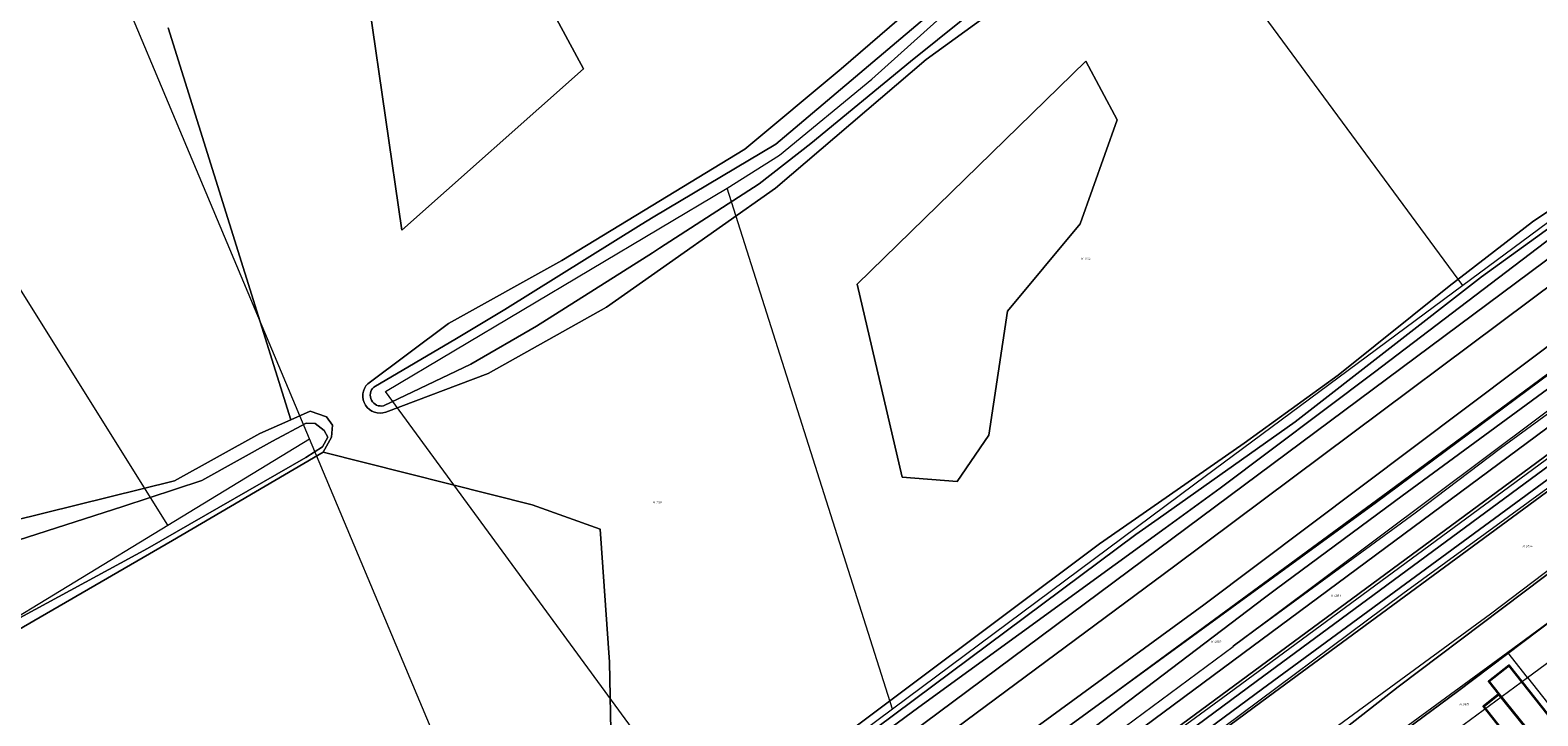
# Model space of a CAD drawing. Header units: metres. Extents: x 104777 to 177370, y 409697 to 438337.
# Tile 60 of 133: x 129546 to 129737, y 423184 to 423271. Entities that reach past the tile are written whole.
import ezdxf
from ezdxf.enums import TextEntityAlignment as Align
from ezdxf.lldxf.tags import DXFTag

# ---------------------------------------------------------------- set-up
doc = ezdxf.new("R2010")
doc.units = ezdxf.units.M
for name, color, linetype, lineweight in [('B-WE-GR-BEPLANTING_CULTUUR_BOSPLANTSOEN-GV', 90, 'Continuous', 18), ('B-WE-GR-GRAS-GV', 60, 'Continuous', 13), ('B-WE-GR-HOUTWAL-GV', 40, 'Continuous', 13), ('B-WE-KG-GRENS_PERCEEL-G', 150, 'KG-PERCEEL-SO', 18), ('B-WE-KG-GRENS_PERCEEL-S', 150, 'Continuous', 25), ('B-WE-OG-BEBOUWING-GV', 7, 'Continuous', 35), ('B-WE-OG-TERREIN_BEGROEID-GV', 7, 'Continuous', 18), ('B-WE-OG-TERREIN_ERF-GV', 7, 'Continuous', 18), ('B-WE-OG-TERREIN_OEVER-GV', 7, 'Continuous', 18), ('B-WE-OG-WATER-GV', 130, 'Continuous', 18), ('B-WE-OG-WATER_SLOOT-GV', 120, 'Continuous', 18), ('B-WE-OG-WEG-GV', 7, 'Continuous', 18), ('B-WE-VH-GESLOTENVERHARDING_ASFALT-GV', 10, 'Continuous', 18), ('B-WE-VH-HALFVERHARDING_GRAVEL-GV', 130, 'Continuous', 18)]:
    doc.layers.add(name, color=color, linetype=linetype, lineweight=lineweight)
doc.styles.add('NLCS-ISO', font='NLCS-ISO.ttf')
doc.styles.get("Standard").update_dxf_attribs({"font": 'Romans.shx'})
tags = doc.linetypes.add('KG-PERCEEL-SO', pattern='A,5.5,-2,["P",Standard,S=1.8,R=0,X=-0.5,Y=-0.9],-2,5.5,-2,[5,NLCS.SHX,S=0.75,R=0,X=0,Y=0],-2', length=19).pattern_tags.tags
tags[6] = DXFTag(74, 10)

# ---------------------------------------------------------------- blocks, each defined once
blk = doc.blocks.new('SKG-PERCEELNUMMER-SO')
at = {"style": 'NLCS-ISO', "oblique": 10, "flags": 1}
for tag, p in [('GEMEENTECODE', (0, 2.6)), ('PERCEELGROOTTE', (0, -2.4))]:
    blk.add_attdef(tag, text='', height=1.8, dxfattribs=at).set_placement(p, align=Align.MIDDLE_CENTER)
at = {"style": 'NLCS-ISO', "oblique": 10}
blk.add_attdef('SECTIE', text='', height=1.8, dxfattribs=at).set_placement((-0.5, 0), align=Align.MIDDLE_RIGHT)
blk.add_attdef('PERCEELNUMMER', text='', height=1.8, dxfattribs=at).set_placement((0.5, 0), align=Align.MIDDLE_LEFT)

msp = doc.modelspace()

# ---------------------------------------------------------------- linework, layer by layer
at = {"layer": 'B-WE-GR-BEPLANTING_CULTUUR_BOSPLANTSOEN-GV', "ltscale": 20, "flags": 128}
for points in [[(129795.183, 423238.472), (129791.322, 423241.267), (129789.015, 423244.173), (129787.62, 423243.299), (129783.857, 423241.457), (129782.373, 423240.668), (129779.747, 423239.32), (129782.16, 423235.165), (129745.678, 423207.488), (129719.196, 423187.556), (129702.438, 423174.465), (129684.118, 423161.177), (129675.446, 423155.095), (129663.797, 423146.558), (129660.967, 423144.483), (129643.04, 423131.953)], [(129643.04, 423131.953), (129660.967, 423144.483), (129663.797, 423146.558), (129675.446, 423155.095), (129684.118, 423161.177), (129702.438, 423174.465), (129719.196, 423187.556), (129745.678, 423207.488), (129782.16, 423235.165), (129779.747, 423239.32)], [(129749.482, 423220.737), (129740.898, 423214.319), (129702.711, 423186.291), (129673.379, 423164.603), (129632.994, 423135.51)], [(129716.974, 423179.742), (129726.699, 423186.953), (129741.22, 423197.907)]]:
    msp.add_lwpolyline(points, dxfattribs=at)
at = {"layer": 'B-WE-GR-GRAS-GV', "ltscale": 20, "flags": 128}
for points in [[(129569.987, 423334.407), (129563.044, 423323.641), (129579.819, 423289.095), (129588.689, 423273.978), (129592.847, 423245.413), (129615.865, 423265.896), (129605.346, 423285.425), (129623.199, 423298.106), (129637.777, 423275.663), (129655.169, 423286.757), (129660.974, 423292.502), (129657.114, 423298.276), (129608.502, 423304.987), (129584.237, 423313.418), (129578.312, 423334.539)], [(129667.287, 423219.466), (129669.663, 423235.153), (129678.851, 423246.221), (129683.576, 423259.434), (129679.583, 423266.871), (129650.581, 423238.577), (129656.303, 423214.103), (129663.258, 423213.558)]]:
    msp.add_lwpolyline(points, close=True, dxfattribs=at)
for points in [[(129582.856, 423217.278), (129563.735, 423206.091), (129543.246, 423194.238), (129533.028, 423188.327), (129530.813, 423187.49), (129528.806, 423188.089), (129525.969, 423191.479), (129523.372, 423198.99), (129522.745, 423202.738), (129523.529, 423204.167), (129527.565, 423204.887), (129538.45, 423207.36), (129539.201, 423207.531), (129564.016, 423213.664), (129574.828, 423219.675), (129578.749, 423221.402), (129563.204, 423271.084)], [(129785.52, 423245.211), (129783.65, 423247.688), (129782.377, 423249.223), (129781.548, 423249.42), (129780.411, 423249.357), (129779.059, 423249.107), (129775.801, 423246.34), (129772.686, 423244.295), (129772.085, 423243.848), (129754.805, 423231.001), (129748.146, 423224.754), (129745.953, 423222.727), (129650.022, 423152.035), (129626.387, 423135.699), (129622.419, 423132.118), (129619.99, 423129.977), (129617.091, 423127.901), (129609.84, 423123.38), (129605.938, 423120.947)], [(129597.734, 423123.093), (129596.847, 423122.63), (129597.945, 423120.649), (129599.515, 423118.565), (129600.925, 423118.355), (129603.862, 423117.918), (129620.463, 423129.231), (129623.727, 423132.248), (129631.374, 423138.04), (129672.217, 423166.811), (129701.196, 423188.224), (129739.331, 423216.319), (129747.886, 423222.736)], [(129477.14, 423112.564), (129497.54, 423121.045), (129528.864, 423134.493), (129552.101, 423146.423), (129574.578, 423160.044), (129579.528, 423163.044), (129609.26, 423178.428), (129614.835, 423180.782), (129618.661, 423180.233), (129619.362, 423179.847), (129619.167, 423190.66), (129617.989, 423207.539), (129609.37, 423210.625), (129582.856, 423217.278)]]:
    msp.add_lwpolyline(points, dxfattribs=at)
at = {"layer": 'B-WE-GR-HOUTWAL-GV', "ltscale": 20, "flags": 128}
for points in [[(129569.987, 423334.407), (129578.312, 423334.539), (129584.237, 423313.418), (129608.502, 423304.987), (129657.114, 423298.276), (129660.974, 423292.502), (129655.169, 423286.757), (129637.777, 423275.663), (129623.199, 423298.106), (129605.346, 423285.425), (129615.865, 423265.896), (129592.847, 423245.413), (129588.689, 423273.978), (129579.819, 423289.095), (129563.044, 423323.641)], [(129656.303, 423214.103), (129650.581, 423238.577), (129679.583, 423266.871), (129683.576, 423259.434), (129678.851, 423246.221), (129669.663, 423235.153), (129667.287, 423219.466), (129663.258, 423213.558)]]:
    msp.add_lwpolyline(points, close=True, dxfattribs=at)
for points in [[(129741.118, 423322.551), (129736.681, 423322.547), (129734.515, 423322.332), (129732.13, 423321.814), (129730.997, 423321.264), (129730.291, 423320.745), (129728.638, 423319.529), (129725.721, 423317.136), (129724.304, 423315.974), (129720.654, 423312.767), (129717.581, 423310.993), (129710.639, 423305.108), (129705.414, 423301.318), (129691.29, 423291.723), (129691.146, 423291.581), (129681.348, 423281.946), (129674.371, 423275.919), (129667.898, 423273.273), (129659.326, 423267.066), (129640.209, 423250.757), (129626.792, 423241.31), (129618.782, 423235.67), (129603.764, 423227.284), (129590.802, 423222.351)], [(129588.532, 423225.974), (129598.77, 423233.582), (129613.141, 423241.58), (129622.493, 423247.276), (129636.349, 423255.716), (129648.554, 423265.865), (129660.831, 423276.477), (129662.098, 423277.573), (129664.923, 423280.015), (129677.078, 423291.559), (129686.348, 423297.792), (129690.666, 423300.695), (129707.243, 423309.995), (129711.618, 423313.114), (129710.976, 423314.024), (129701.597, 423307.648), (129697.662, 423313.447), (129688.782, 423307.203), (129685.514, 423307.786), (129645.92, 423315.28)], [(129563.204, 423271.084), (129578.749, 423221.402), (129581.191, 423222.477), (129583.292, 423221.781), (129584.047, 423220.717), (129583.933, 423219.184), (129582.856, 423217.278), (129609.37, 423210.625), (129617.989, 423207.539), (129619.167, 423190.66), (129619.362, 423179.847), (129621.467, 423178.687), (129621.845, 423176.464), (129621.115, 423174.455), (129618.969, 423172.06), (129593.374, 423156.93), (129580.963, 423150.056), (129545.254, 423130.279)], [(129518.867, 423101.511), (129550.12, 423116.78), (129567.8, 423126.504), (129591.745, 423141.026), (129606.613, 423150.868), (129619.455, 423159.369), (129681.295, 423205.674), (129687.807, 423210.196), (129699.677, 423218.439), (129711.593, 423227.05), (129725.655, 423238.334), (129736.215, 423246.484), (129744.033, 423251.719)]]:
    msp.add_lwpolyline(points, dxfattribs=at)
at = {"layer": 'B-WE-GR-HOUTWAL-GV', "ltscale": 20}
msp.add_lwpolyline([(129590.802, 423222.351, -0.7980639), (129588.532, 423225.974)], format="xyb", dxfattribs=at)
at = {"layer": 'B-WE-KG-GRENS_PERCEEL-G', "ltscale": 20, "flags": 128}
for points in [[(129581.111, 423218.993), (129540.21, 423316.301)], [(129563.149, 423208.056), (129497.394, 423313.174)], [(129634.091, 423250.753), (129640.749, 423254.955), (129652.427, 423264.586), (129670.16, 423280.5), (129686.92, 423293.354)], [(129727.407, 423238.426), (129686.92, 423293.354)], [(129775.55, 423254.816), (129717.899, 423212.242), (129659.594, 423169.42), (129622.769, 423143.511), (129601.086, 423129.783)], [(129783.032, 423255.867), (129750.57, 423231.772), (129703.17, 423196.316), (129698.254, 423192.693)], [(129751.511, 423256.306), (129745.616, 423251.915), (129727.407, 423238.426)], [(129632.47, 423168.026), (129590.774, 423224.998), (129634.091, 423250.753)], [(129655.051, 423184.71), (129634.091, 423250.753)], [(129775.989, 423249.771), (129774.431, 423248.9), (129749.601, 423230.488), (129732.169, 423217.769), (129721.363, 423209.574), (129701.05, 423194.717), (129698.258, 423192.649)], [(129605.837, 423121.305), (129624.555, 423134.323), (129654.913, 423155.429), (129696.969, 423186.197), (129738.634, 423216.885), (129779.106, 423248.634)], [(129788.946, 423244.462), (129784.151, 423241.933), (129776.944, 423237.875), (129772.411, 423234.915), (129758.675, 423225.491), (129751.561, 423222.473), (129719.791, 423199.345), (129694.717, 423180.656), (129666.455, 423159.689), (129642.982, 423143.158), (129626.266, 423130.837), (129621.725, 423126.891), (129604.03, 423114.764)], [(129791.28, 423241.474), (129759.044, 423217.571), (129741.721, 423204.933), (129730.925, 423196.745), (129710.527, 423181.826), (129699.958, 423173.315)], [(129727.407, 423238.426), (129693.393, 423213.227), (129655.051, 423184.71)], [(129563.149, 423208.056), (129581.111, 423218.993)], [(129609.122, 423152.397), (129581.111, 423218.993)], [(129543.517, 423113.679), (129515.917, 423179.295), (129563.149, 423208.056)], [(129749.252, 423203.79), (129733.086, 423191.909)], [(129735.613, 423188.712), (129749.099, 423198.66)], [(129617.449, 423135.073), (129618.139, 423135.503), (129634.921, 423146.583), (129650.877, 423158.444), (129674.318, 423174.919), (129698.258, 423192.649)], [(129698.258, 423192.649), (129698.254, 423192.693)], [(129733.086, 423191.909), (129727.56, 423187.848), (129717.004, 423180.096)], [(129735.613, 423188.712), (129733.086, 423191.909)], [(129719.515, 423176.915), (129735.613, 423188.712)], [(129735.613, 423188.712), (129752.088, 423167.863)], [(129655.051, 423184.71), (129634.745, 423169.607), (129632.47, 423168.026)]]:
    msp.add_lwpolyline(points, dxfattribs=at)
at = {"layer": 'B-WE-OG-BEBOUWING-GV', "ltscale": 20, "flags": 128}
for points in [[(129731.968, 423186.622), (129735.326, 423182.429), (129738.107, 423178.911), (129740.656, 423180.926), (129733.275, 423190.263), (129730.699, 423188.227)], [(129731.968, 423186.622), (129729.998, 423185.065), (129733.33, 423180.851), (129735.326, 423182.429)]]:
    msp.add_lwpolyline(points, close=True, dxfattribs=at)
at = {"layer": 'B-WE-OG-TERREIN_BEGROEID-GV', "ltscale": 20, "flags": 128}
for points in [[(129748.733, 423221.738), (129740.154, 423215.323), (129701.97, 423187.297), (129672.642, 423165.613), (129632.32, 423136.563)], [(129632.994, 423135.51), (129673.379, 423164.603), (129702.711, 423186.291), (129740.898, 423214.319), (129749.482, 423220.737)]]:
    msp.add_lwpolyline(points, dxfattribs=at)
at = {"layer": 'B-WE-OG-TERREIN_ERF-GV', "ltscale": 20, "flags": 128}
msp.add_lwpolyline([(129741.22, 423197.907), (129726.699, 423186.953), (129716.974, 423179.742), (129719.281, 423176.691), (129713.002, 423171.888), (129709.771, 423169.439), (129707.371, 423167.76), (129702.565, 423164.152), (129694.088, 423157.183), (129685.402, 423143.799), (129712.933, 423126.933), (129716.904, 423126.363), (129718.175, 423126.18)], dxfattribs=at)
msp.add_lwpolyline([(129735.326, 423182.429), (129731.968, 423186.622), (129730.699, 423188.227), (129733.275, 423190.263), (129740.656, 423180.926), (129738.107, 423178.911)], close=True, dxfattribs=at)
at = {"layer": 'B-WE-OG-TERREIN_OEVER-GV', "ltscale": 20, "flags": 128}
for points in [[(129730.657, 423333.539), (129728.362, 423329.22), (129726.207, 423326.381), (129721.712, 423321.328), (129719.377, 423318.703), (129714.895, 423315.382), (129714.208, 423314.96), (129711.618, 423313.114), (129707.243, 423309.995), (129690.666, 423300.695), (129686.348, 423297.792), (129677.078, 423291.559), (129664.923, 423280.015), (129662.098, 423277.573), (129660.831, 423276.477), (129648.554, 423265.865), (129636.349, 423255.716), (129622.493, 423247.276), (129613.141, 423241.58), (129598.77, 423233.582), (129588.532, 423225.974)], [(129745.416, 423323.946), (129734.596, 423324.027), (129732.771, 423323.533), (129731.814, 423323.094), (129729.168, 423321.425), (129724.994, 423318.023), (129722.924, 423316.336), (129719.951, 423314.048), (129719.473, 423313.681), (129717.002, 423311.779), (129700.695, 423300.975), (129689.98, 423293.225), (129685.157, 423289.737), (129676.367, 423282.005), (129665.511, 423273.348), (129664.203, 423272.305), (129657.33, 423266.824), (129644.724, 423256.414), (129638.156, 423251.312), (129625.508, 423243.134), (129624.64, 423242.573), (129609.921, 423233.251), (129601.599, 423228.447), (129590.526, 423223.177)], [(129590.802, 423222.351), (129603.764, 423227.284), (129618.782, 423235.67), (129626.792, 423241.31), (129640.209, 423250.757), (129659.326, 423267.066), (129667.898, 423273.273), (129674.371, 423275.919), (129681.348, 423281.946), (129691.146, 423291.581), (129691.29, 423291.723), (129705.414, 423301.318), (129710.639, 423305.108), (129717.581, 423310.993), (129720.654, 423312.767), (129724.304, 423315.974), (129725.721, 423317.136), (129728.638, 423319.529), (129730.291, 423320.745), (129730.997, 423321.264), (129732.13, 423321.814), (129734.515, 423322.332), (129736.681, 423322.547), (129741.118, 423322.551)], [(129589.281, 423225.534), (129599.781, 423231.691), (129605.895, 423235.357), (129623.182, 423246.145), (129624.693, 423247.088), (129640.274, 423256.334), (129662.138, 423274.859)], [(129744.033, 423251.719), (129736.215, 423246.484), (129725.655, 423238.334), (129711.593, 423227.05), (129699.677, 423218.439), (129687.807, 423210.196), (129681.295, 423205.674), (129619.455, 423159.369), (129606.613, 423150.868), (129591.745, 423141.026), (129567.8, 423126.504), (129550.12, 423116.78), (129518.867, 423101.511)], [(129520.915, 423098.103), (129551.85, 423113.22), (129569.758, 423122.329), (129609.283, 423146.844), (129612.221, 423148.666), (129651.576, 423177.373), (129690.61, 423206.391), (129752.257, 423252.219)], [(129522.313, 423101.989), (129546.979, 423114.021), (129564.086, 423122.853), (129572.153, 423127.281), (129588.814, 423137.5), (129607.551, 423149.452), (129608.975, 423150.361), (129629.614, 423164.909), (129685.909, 423206.854), (129688.739, 423208.854), (129706.137, 423221.155), (129729.778, 423239.522), (129744.672, 423250.314)], [(129745.684, 423249.883), (129716.173, 423227.431), (129696.614, 423212.718), (129689.661, 423207.67), (129658.39, 423184.965), (129645.15, 423175.226), (129631.771, 423165.153), (129617.38, 423154.889), (129608.127, 423148.709), (129595.194, 423140.072), (129569.566, 423124.421), (129550.597, 423114.077), (129540.439, 423108.879)], [(129603.776, 423129.283), (129606.927, 423131.238), (129613.367, 423135.233), (129624.123, 423142.476), (129645.272, 423156.718), (129659.14, 423167.016), (129679.699, 423181.727), (129702.23, 423198.83), (129703.77, 423199.971), (129719.684, 423211.768), (129762.422, 423243.13), (129769.208, 423247.689), (129768.178, 423249.084), (129766.014, 423247.498), (129761.569, 423244.322), (129756.211, 423240.493), (129716.437, 423210.934), (129702.937, 423201.113), (129638.248, 423154.051), (129623.048, 423144.122), (129603.806, 423131.232), (129601.315, 423129.563)], [(129605.938, 423120.947), (129609.84, 423123.38), (129617.091, 423127.901), (129619.99, 423129.977), (129622.419, 423132.118), (129626.387, 423135.699), (129650.022, 423152.035), (129745.953, 423222.727), (129748.146, 423224.754), (129754.805, 423231.001), (129772.085, 423243.848), (129770.597, 423245.849), (129752.09, 423231.88), (129746.894, 423227.041), (129743.946, 423224.671), (129699.496, 423191.752), (129649.284, 423154.534), (129624.328, 423137.286), (129620.55, 423133.704), (129617.671, 423131.423), (129610.609, 423126.871), (129605.377, 423123.499)]]:
    msp.add_lwpolyline(points, dxfattribs=at)
at = {"layer": 'B-WE-OG-TERREIN_OEVER-GV', "ltscale": 20}
for points in [[(129588.532, 423225.974, 0.7980639), (129590.802, 423222.351)], [(129590.526, 423223.177, -0.7771974), (129589.281, 423225.534)]]:
    msp.add_lwpolyline(points, format="xyb", dxfattribs=at)
at = {"layer": 'B-WE-OG-TERREIN_OEVER-GV', "ltscale": 20, "flags": 128}
for points in [[(129543.246, 423194.238), (129563.735, 423206.091), (129582.856, 423217.278), (129583.933, 423219.184), (129584.047, 423220.717), (129583.292, 423221.781), (129581.191, 423222.477), (129578.749, 423221.402), (129574.828, 423219.675), (129564.016, 423213.664), (129539.201, 423207.531), (129538.45, 423207.36), (129527.565, 423204.887), (129523.529, 423204.167), (129522.745, 423202.738), (129523.372, 423198.99), (129525.969, 423191.479), (129528.806, 423188.089), (129530.813, 423187.49), (129533.028, 423188.327)], [(129533.856, 423201.647), (129544.171, 423206.129), (129557.456, 423210.384), (129567.469, 423213.719), (129576.447, 423218.696), (129580.693, 423220.948), (129581.844, 423220.934), (129582.984, 423220.057), (129583.454, 423219.189), (129582.768, 423217.95), (129580.642, 423216.632), (129560.558, 423205.073), (129542.895, 423195.499), (129542.615, 423195.329), (129532.366, 423189.101), (129530.635, 423188.738), (129529.2, 423189.043), (129527.111, 423190.794), (129526.095, 423194.066), (129525.28, 423198.2), (129525.486, 423199.348), (129526.257, 423199.723)]]:
    msp.add_lwpolyline(points, close=True, dxfattribs=at)
at = {"layer": 'B-WE-OG-WATER-GV', "ltscale": 20, "flags": 128}
for points in [[(129590.526, 423223.177), (129601.599, 423228.447), (129609.921, 423233.251), (129624.64, 423242.573), (129625.508, 423243.134), (129638.156, 423251.312), (129644.724, 423256.414), (129657.33, 423266.824), (129664.203, 423272.305), (129665.511, 423273.348), (129676.367, 423282.005), (129685.157, 423289.737), (129689.98, 423293.225), (129700.695, 423300.975), (129717.002, 423311.779), (129719.473, 423313.681), (129719.951, 423314.048), (129722.924, 423316.336), (129724.994, 423318.023), (129729.168, 423321.425), (129731.814, 423323.094), (129732.771, 423323.533), (129734.596, 423324.027), (129745.416, 423323.946)], [(129718.377, 423316.059), (129717.978, 423315.749), (129715.769, 423314.125), (129708.295, 423309.119), (129688.631, 423297.133), (129687.379, 423296.257), (129678.922, 423290.341), (129665.493, 423277.684), (129663.419, 423275.937), (129662.138, 423274.859), (129640.274, 423256.334), (129624.693, 423247.088), (129623.182, 423246.145), (129605.895, 423235.357), (129599.781, 423231.691), (129589.281, 423225.534)]]:
    msp.add_lwpolyline(points, dxfattribs=at)
at = {"layer": 'B-WE-OG-WATER-GV', "ltscale": 20}
msp.add_lwpolyline([(129589.281, 423225.534, 0.7771974), (129590.526, 423223.177)], format="xyb", dxfattribs=at)
at = {"layer": 'B-WE-OG-WATER-GV', "ltscale": 20, "flags": 128}
msp.add_lwpolyline([(129542.615, 423195.329), (129542.895, 423195.499), (129560.558, 423205.073), (129580.642, 423216.632), (129582.768, 423217.95), (129583.454, 423219.189), (129582.984, 423220.057), (129581.844, 423220.934), (129580.693, 423220.948), (129576.447, 423218.696), (129567.469, 423213.719), (129557.456, 423210.384), (129544.171, 423206.129), (129533.856, 423201.647), (129526.257, 423199.723), (129525.486, 423199.348), (129525.28, 423198.2), (129526.095, 423194.066), (129527.111, 423190.794), (129529.2, 423189.043), (129530.635, 423188.738), (129532.366, 423189.101)], close=True, dxfattribs=at)
at = {"layer": 'B-WE-OG-WATER_SLOOT-GV', "ltscale": 20, "flags": 128}
for points in [[(129744.672, 423250.314), (129729.778, 423239.522), (129706.137, 423221.155), (129688.739, 423208.854), (129685.909, 423206.854), (129629.614, 423164.909), (129608.975, 423150.361), (129607.551, 423149.452), (129588.814, 423137.5), (129572.153, 423127.281), (129564.086, 423122.853), (129546.979, 423114.021), (129522.313, 423101.989)], [(129540.439, 423108.879), (129550.597, 423114.077), (129569.566, 423124.421), (129595.194, 423140.072), (129608.127, 423148.709), (129617.38, 423154.889), (129631.771, 423165.153), (129645.15, 423175.226), (129658.39, 423184.965), (129689.661, 423207.67), (129696.614, 423212.718), (129716.173, 423227.431), (129745.684, 423249.883)], [(129605.377, 423123.499), (129610.609, 423126.871), (129617.671, 423131.423), (129620.55, 423133.704), (129624.328, 423137.286), (129649.284, 423154.534), (129699.496, 423191.752), (129743.946, 423224.671), (129746.894, 423227.041), (129752.09, 423231.88), (129770.597, 423245.849), (129769.208, 423247.689), (129762.422, 423243.13), (129719.684, 423211.768), (129703.77, 423199.971), (129702.23, 423198.83), (129679.699, 423181.727), (129659.14, 423167.016), (129645.272, 423156.718), (129624.123, 423142.476), (129613.367, 423135.233), (129606.927, 423131.238), (129603.776, 423129.283)]]:
    msp.add_lwpolyline(points, dxfattribs=at)
at = {"layer": 'B-WE-OG-WEG-GV', "ltscale": 20, "flags": 128}
for points in [[(129612.849, 423145.799), (129628.46, 423156.87), (129655.51, 423176.68), (129690.85, 423202.88), (129754.561, 423250.447), (129762.753, 423256.428), (129761.077, 423258.697), (129752.257, 423252.219), (129690.61, 423206.391), (129651.576, 423177.373), (129612.221, 423148.666), (129609.283, 423146.844), (129569.758, 423122.329), (129551.85, 423113.22), (129520.915, 423098.103), (129484.87, 423080.49), (129478.087, 423078.516), (129476.877, 423078.665), (129480.708, 423076.248), (129510.29, 423089.81), (129548.69, 423108.19)], [(129601.315, 423129.563), (129603.806, 423131.232), (129623.048, 423144.122), (129638.248, 423154.051), (129702.937, 423201.113), (129716.437, 423210.934), (129756.211, 423240.493), (129761.569, 423244.322), (129766.014, 423247.498), (129768.178, 423249.084), (129766.244, 423251.702), (129761.264, 423248.042), (129694.54, 423197.95), (129650.65, 423165.9), (129617.73, 423143.13), (129612.63, 423140.43), (129596.785, 423130.247), (129596.066, 423129.804)]]:
    msp.add_lwpolyline(points, dxfattribs=at)
at = {"layer": 'B-WE-VH-GESLOTENVERHARDING_ASFALT-GV', "ltscale": 20, "flags": 128}
for points in [[(129754.561, 423250.447), (129690.85, 423202.88), (129655.51, 423176.68), (129628.46, 423156.87), (129612.849, 423145.799, -0.0254364), (129575.46, 423122.41, -0.0085307), (129548.69, 423108.19), (129510.29, 423089.81), (129480.708, 423076.248), (129472.111, 423072.306), (129465.03, 423069.06), (129438.066, 423056.414)], [(129439.9, 423052.53), (129466.64, 423065.17), (129473.809, 423068.452), (129511.51, 423085.71), (129542.35, 423100.32, 0.0100034), (129565.13, 423111.94, 0.0128608), (129589.247, 423125.625), (129591.17, 423126.788), (129596.066, 423129.804), (129596.785, 423130.247), (129612.63, 423140.43), (129617.73, 423143.13), (129650.65, 423165.9), (129694.54, 423197.95), (129761.264, 423248.042)]]:
    msp.add_lwpolyline(points, format="xyb", dxfattribs=at)
at = {"layer": 'B-WE-VH-HALFVERHARDING_GRAVEL-GV', "ltscale": 20, "flags": 128}
for points in [[(129632.32, 423136.563), (129672.642, 423165.613), (129701.97, 423187.297), (129740.154, 423215.323), (129748.733, 423221.738)], [(129739.331, 423216.319), (129701.196, 423188.224), (129672.217, 423166.811)]]:
    msp.add_lwpolyline(points, dxfattribs=at)

# ---------------------------------------------------------------- block references
at = {"layer": 'B-WE-KG-GRENS_PERCEEL-S', "ltscale": 20, "xscale": 0.15, "yscale": 0.15, "zscale": 0.15}
for p, values in [((129679.317, 423241.832), {'PERCEELNUMMER': '1702', 'SECTIE': 'H'}), ((129625.012, 423210.942), {'PERCEELNUMMER': '1701', 'SECTIE': 'H'}), ((129735.298, 423205.371), {'PERCEELNUMMER': '3794', 'SECTIE': 'H'}), ((129710.974, 423199.098), {'PERCEELNUMMER': '4083', 'SECTIE': 'H'}), ((129695.798, 423193.266), {'PERCEELNUMMER': '4082', 'SECTIE': 'H'}), ((129727.295, 423185.345), {'PERCEELNUMMER': '3815', 'SECTIE': 'H'})]:
    msp.add_blockref('SKG-PERCEELNUMMER-SO', p, dxfattribs=at).add_auto_attribs(values)

doc.saveas('drawing.dxf')
